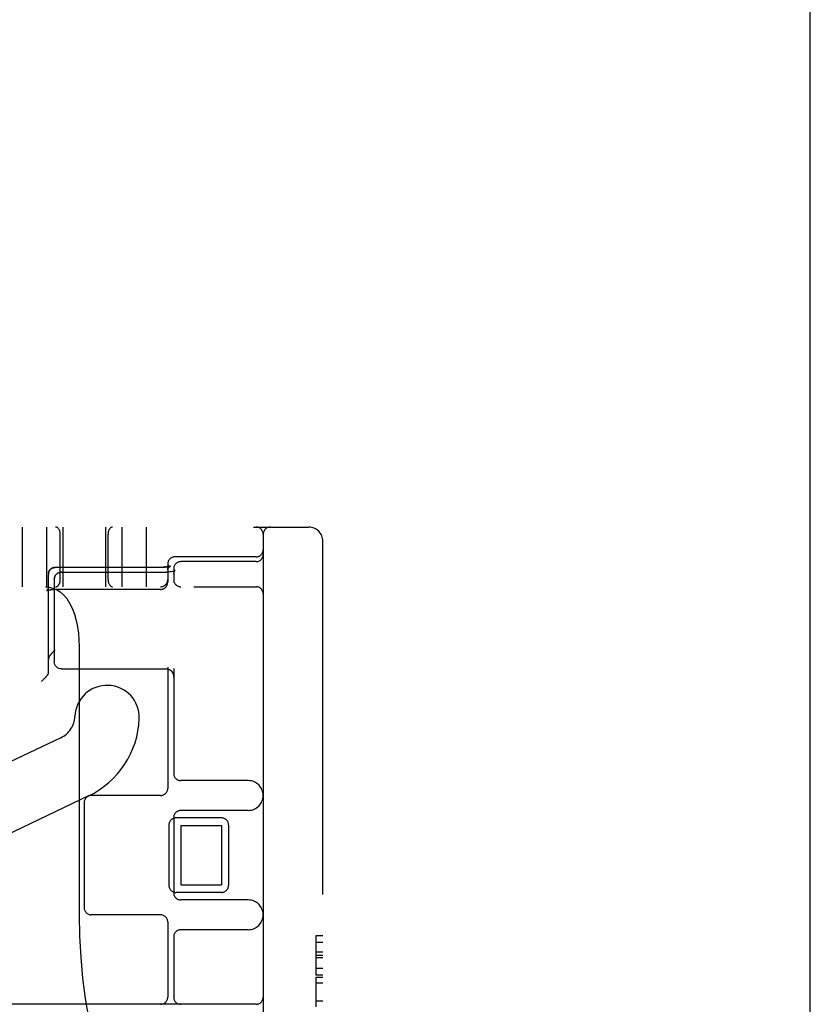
# Model space of a CAD drawing. Header units: inches. Extents: x 0 to 200, y 0 to 129.
# Tile 110 of 118: x 118.74 to 120.39, y 49.13 to 51.19. Entities that reach past the tile are written whole.
import ezdxf

# ---------------------------------------------------------------- set-up
doc = ezdxf.new("R2010")
doc.units = ezdxf.units.IN
doc.header["$LTSCALE"] = 11
doc.header["$MEASUREMENT"] = 0
doc.linetypes.add('HIDDEN', pattern=[0.2, 0.1, -0.1])
doc.layers.get('0').update_dxf_attribs({"linetype": 'CONTINUOUS'})
doc.layers.add('DEFAULT_2', color=8, linetype='HIDDEN')

msp = doc.modelspace()

# ---------------------------------------------------------------- linework, layer by layer
at = {"color": 3, "linetype": 'Continuous'}
msp.add_line((120.3927, 16.7508), (120.3927, 79.1258), dxfattribs=at)
at = {"layer": 'DEFAULT_2', "color": 8, "linetype": 'HIDDEN'}
for p, q in [((117.0267, 50.1258), (119.3417, 50.1258)), ((118.7417, 50.1258), (118.7417, 50.0008)), ((118.7927, 50.1258), (118.7927, 50.0008)), ((118.8267, 50.1258), (118.8267, 50.0008)), ((118.9167, 50.1258), (118.9167, 50.0008)), ((118.9507, 50.1258), (118.9507, 50.0008)), ((119.0017, 50.1258), (119.0017, 50.0008)), ((118.8217, 50.0158), (118.8217, 50.1108)), ((118.9217, 50.0158), (118.9217, 50.1108)), ((119.2467, 50.1108), (119.2467, 47.1408)), ((119.3717, 47.1558), (119.3717, 50.0958)), ((119.2317, 50.0633), (119.0617, 50.0633)), ((119.2317, 50.0533), (119.0742, 50.0533)), ((118.8003, 50.0363), (118.8006, 50.0367)), ((118.8006, 50.0366), (118.8009, 50.037)), ((118.8009, 50.0369), (118.8012, 50.0372)), ((118.8012, 50.0372), (118.8015, 50.0375)), ((118.8081, 50.0409), (118.8077, 50.0408)), ((118.8085, 50.041), (118.8081, 50.0409)), ((118.8084, 50.0409), (118.8088, 50.041)), ((118.8088, 50.041), (118.8092, 50.0411)), ((119.0325, 50.0412), (118.8112, 50.0412)), ((119.0355, 50.0412), (118.8112, 50.0412)), ((118.8242, 50.0314), (119.0442, 50.0314)), ((119.0479, 50.0315), (119.0442, 50.0314)), ((119.0467, 50.0483), (119.0467, 50.01)), ((119.0512, 50.0318), (119.0477, 50.0315)), ((119.0543, 50.0323), (119.0511, 50.0318)), ((119.0526, 50.0439), (119.0519, 50.0436)), ((119.0571, 50.033), (119.0543, 50.0323)), ((119.0593, 50.0337), (119.0571, 50.033)), ((119.0592, 50.0383), (119.0592, 50.0089)), ((119.0609, 50.0343), (119.0593, 50.0336)), ((119.0607, 50.0331), (119.0615, 50.0343)), ((119.0619, 50.0348), (119.0609, 50.0343)), ((119.0622, 50.035), (119.0619, 50.0348)), ((119.0621, 50.0349), (119.0622, 50.0349)), ((119.0622, 50.0349), (119.0622, 50.035)), ((118.7968, 50.0283), (118.7967, 50.0279)), ((118.7967, 50.0275), (118.7967, 50.0279)), ((118.7967, 49.8217), (118.7967, 50.0267)), ((118.7968, 50.0287), (118.7968, 50.0283)), ((118.8092, 50.0164), (118.8092, 49.8435)), ((116.9017, 50.0008), (119.2317, 50.0008)), ((118.7929, 49.9928), (118.7929, 49.9928)), ((118.7967, 50.0007), (118.7967, 50.0005)), ((118.8094, 49.9951), (118.8099, 49.9951)), ((118.8103, 49.9951), (118.8112, 49.9951)), ((119.0317, 49.9951), (118.8108, 49.9951)), ((119.0464, 50.0071), (119.0464, 50.0075)), ((118.8612, 49.8758), (118.8612, 49.3133)), ((118.8242, 49.8285), (119.0442, 49.8285)), ((119.0442, 49.8285), (119.0458, 49.8284)), ((119.0467, 49.8325), (119.0467, 49.5783)), ((119.0592, 49.8294), (119.0592, 49.6095)), ((118.784, 49.804), (118.7831, 49.8032)), ((118.7849, 49.8049), (118.784, 49.804)), ((118.7858, 49.8058), (118.7849, 49.8049)), ((118.7866, 49.8067), (118.7858, 49.8058)), ((118.7875, 49.8075), (118.7866, 49.8067)), ((118.7883, 49.8084), (118.7875, 49.8075)), ((118.789, 49.8092), (118.7883, 49.8084)), ((118.7898, 49.81), (118.789, 49.8092)), ((118.7904, 49.8107), (118.7898, 49.81)), ((118.7831, 49.8032), (118.7822, 49.8023)), ((118.8228, 49.6843), (118.6292, 49.5921)), ((119.2154, 49.5945), (119.0742, 49.5945)), ((118.8808, 49.5625), (118.4904, 49.3764)), ((119.0317, 49.5633), (118.8867, 49.5633)), ((118.8717, 49.5483), (118.8717, 49.3283)), ((119.0592, 49.517), (119.0592, 49.3595)), ((119.1592, 49.5164), (119.0642, 49.5164)), ((119.2154, 49.532), (119.0742, 49.532)), ((119.0492, 49.5014), (119.0492, 49.3752)), ((119.0742, 49.5008), (119.0742, 49.3758)), ((119.0742, 49.5008), (119.1592, 49.5008)), ((119.1592, 49.5008), (119.1592, 49.3758)), ((119.1742, 49.5014), (119.1742, 49.3752)), ((119.0742, 49.3758), (119.1592, 49.3758)), ((119.1592, 49.3602), (119.0642, 49.3602)), ((119.2154, 49.3445), (119.0742, 49.3445)), ((119.0317, 49.3133), (118.8867, 49.3133)), ((119.0467, 49.2983), (119.0467, 49.1408)), ((119.2154, 49.282), (119.0742, 49.282)), ((119.3567, 49.2694), (119.3567, 49.1869)), ((119.3717, 49.2694), (119.3567, 49.2694)), ((119.0592, 49.267), (119.0592, 49.1408)), ((119.3717, 49.255), (119.3567, 49.255)), ((119.3717, 49.2348), (119.3567, 49.2348)), ((119.3717, 49.2281), (119.3567, 49.2281)), ((119.3717, 49.2229), (119.3567, 49.2229)), ((119.3717, 49.2008), (119.3567, 49.2008)), ((119.3717, 49.1869), (119.3567, 49.1869)), ((119.3567, 49.1818), (119.3567, 49.1207)), ((119.3717, 49.1818), (119.3567, 49.1818)), ((119.3717, 49.1704), (119.3567, 49.1704)), ((119.2317, 49.1258), (118.6717, 49.1258)), ((119.3717, 49.1321), (119.3567, 49.1321))]:
    msp.add_line(p, q, dxfattribs=at)
for points in [[(118.8003, 50.0363), (118.8001, 50.036), (118.7998, 50.0357), (118.7996, 50.0354), (118.7994, 50.0351), (118.7991, 50.0348), (118.7989, 50.0344), (118.7987, 50.0341), (118.7985, 50.0337), (118.7983, 50.0334), (118.7981, 50.033), (118.7979, 50.0326), (118.7978, 50.0323), (118.7976, 50.0319), (118.7975, 50.0315), (118.7974, 50.0311), (118.7972, 50.0307), (118.7971, 50.0303), (118.797, 50.0299), (118.7969, 50.0295), (118.7969, 50.0291), (118.7968, 50.0287)], [(118.7969, 50.029), (118.7969, 50.0294), (118.797, 50.0298), (118.7971, 50.0302), (118.7972, 50.0306), (118.7973, 50.031), (118.7974, 50.0313), (118.7976, 50.0317), (118.7977, 50.0321), (118.7978, 50.0324), (118.798, 50.0328), (118.7982, 50.0331), (118.7984, 50.0335), (118.7985, 50.0338), (118.7987, 50.0342), (118.7989, 50.0345), (118.7992, 50.0348), (118.7994, 50.0352), (118.7996, 50.0355), (118.7999, 50.0358), (118.8001, 50.0361), (118.8004, 50.0364)], [(118.8014, 50.0375), (118.8018, 50.0378), (118.8021, 50.038), (118.8024, 50.0383), (118.8027, 50.0385), (118.803, 50.0387), (118.8034, 50.0389), (118.8037, 50.0391), (118.804, 50.0393), (118.8044, 50.0395), (118.8047, 50.0397), (118.8051, 50.0399), (118.8054, 50.04), (118.8058, 50.0402), (118.8062, 50.0403), (118.8065, 50.0404), (118.8069, 50.0406), (118.8073, 50.0407), (118.8077, 50.0408)], [(118.8077, 50.0408), (118.8074, 50.0407), (118.807, 50.0406), (118.8067, 50.0405), (118.8063, 50.0404), (118.806, 50.0402), (118.8056, 50.0401), (118.8053, 50.04), (118.8049, 50.0398), (118.8046, 50.0396), (118.8043, 50.0395), (118.8039, 50.0393), (118.8036, 50.0391), (118.8033, 50.0389), (118.803, 50.0387), (118.8026, 50.0384), (118.8023, 50.0382), (118.802, 50.038), (118.8017, 50.0377)], [(118.8092, 50.0411), (118.8096, 50.0411), (118.81, 50.0412), (118.8104, 50.0412), (118.8108, 50.0412), (118.8112, 50.0412)], [(118.8092, 50.0164), (118.8094, 50.0191), (118.8101, 50.0217), (118.8113, 50.0241), (118.813, 50.0264), (118.815, 50.0283), (118.8175, 50.0298), (118.8202, 50.0309), (118.8232, 50.0314), (118.8242, 50.0314)], [(118.8242, 50.0314), (118.8212, 50.0311), (118.8184, 50.0302), (118.8158, 50.0289), (118.8136, 50.027), (118.8117, 50.0247), (118.8103, 50.0221), (118.8095, 50.0193), (118.8092, 50.0164)], [(118.8112, 50.0412), (118.811, 50.0412), (118.8106, 50.0412), (118.8103, 50.0412), (118.8099, 50.0412), (118.8095, 50.0411)], [(119.0499, 50.0447), (119.0498, 50.0447), (119.0498, 50.0447), (119.0498, 50.0446), (119.0498, 50.0446), (119.0497, 50.0446), (119.0497, 50.0446), (119.0496, 50.0445), (119.0495, 50.0445), (119.0495, 50.0444), (119.0494, 50.0444), (119.0493, 50.0443), (119.0492, 50.0443), (119.049, 50.0442), (119.0489, 50.0441), (119.0487, 50.0441), (119.0486, 50.044), (119.0484, 50.0439), (119.0482, 50.0438), (119.048, 50.0438), (119.0478, 50.0437), (119.0476, 50.0436), (119.0474, 50.0435), (119.0471, 50.0434), (119.0469, 50.0433), (119.0466, 50.0433), (119.0463, 50.0432), (119.0461, 50.0431), (119.0458, 50.043), (119.0455, 50.0429), (119.0452, 50.0428), (119.0448, 50.0427), (119.0445, 50.0426), (119.0442, 50.0426), (119.0438, 50.0425), (119.0435, 50.0424), (119.0431, 50.0423), (119.0428, 50.0422), (119.0424, 50.0422), (119.042, 50.0421), (119.0416, 50.042), (119.0412, 50.0419), (119.0408, 50.0419), (119.0404, 50.0418), (119.04, 50.0418), (119.0396, 50.0417), (119.0392, 50.0416), (119.0387, 50.0416), (119.0383, 50.0415), (119.0379, 50.0415), (119.0375, 50.0415), (119.037, 50.0414), (119.0366, 50.0414), (119.0361, 50.0413), (119.0357, 50.0413), (119.0352, 50.0413), (119.0348, 50.0413), (119.0343, 50.0412), (119.0339, 50.0412), (119.0334, 50.0412), (119.033, 50.0412), (119.0325, 50.0412)], [(119.0519, 50.0436), (119.0518, 50.0436), (119.0517, 50.0435), (119.0515, 50.0435), (119.0514, 50.0434), (119.0512, 50.0434), (119.0511, 50.0433), (119.0509, 50.0433), (119.0507, 50.0432), (119.0505, 50.0431), (119.0502, 50.0431), (119.05, 50.043), (119.0497, 50.0429), (119.0495, 50.0429), (119.0492, 50.0428), (119.0489, 50.0427), (119.0486, 50.0426), (119.0483, 50.0426), (119.048, 50.0425), (119.0476, 50.0424), (119.0472, 50.0423), (119.0469, 50.0423), (119.0465, 50.0422), (119.0461, 50.0421), (119.0457, 50.0421), (119.0453, 50.042), (119.0448, 50.0419), (119.0444, 50.0419), (119.044, 50.0418), (119.0435, 50.0417), (119.0431, 50.0417), (119.0426, 50.0416), (119.0421, 50.0416), (119.0416, 50.0415), (119.0411, 50.0415), (119.0407, 50.0414), (119.0402, 50.0414), (119.0397, 50.0414), (119.0391, 50.0413), (119.0386, 50.0413), (119.0381, 50.0413), (119.0376, 50.0413), (119.0371, 50.0412), (119.0366, 50.0412), (119.0361, 50.0412), (119.0355, 50.0412)], [(119.0467, 50.0368), (119.0467, 50.0371), (119.0467, 50.0375), (119.0467, 50.0379), (119.0468, 50.0383), (119.0468, 50.0386), (119.0469, 50.039), (119.0469, 50.0394), (119.047, 50.0397), (119.0471, 50.04), (119.0472, 50.0404), (119.0473, 50.0407), (119.0474, 50.041), (119.0475, 50.0413), (119.0476, 50.0415), (119.0477, 50.0418), (119.0479, 50.042), (119.048, 50.0423), (119.0481, 50.0425), (119.0482, 50.0427), (119.0483, 50.0429), (119.0485, 50.0431), (119.0486, 50.0432), (119.0487, 50.0434), (119.0488, 50.0435), (119.0489, 50.0437), (119.049, 50.0438), (119.0491, 50.0439), (119.0492, 50.044), (119.0493, 50.0441), (119.0494, 50.0442), (119.0494, 50.0443), (119.0495, 50.0444), (119.0496, 50.0444), (119.0496, 50.0445), (119.0497, 50.0445), (119.0497, 50.0446), (119.0498, 50.0446), (119.0498, 50.0446), (119.0498, 50.0446), (119.0498, 50.0447), (119.0499, 50.0447)], [(119.0467, 50.0368), (119.0467, 50.037), (119.0467, 50.0372), (119.0467, 50.0374), (119.0467, 50.0375), (119.0467, 50.0377), (119.0468, 50.0379), (119.0468, 50.0381), (119.0469, 50.0382), (119.0469, 50.0384), (119.047, 50.0386), (119.0471, 50.0388), (119.0471, 50.039), (119.0472, 50.0391), (119.0473, 50.0393), (119.0474, 50.0395), (119.0475, 50.0397), (119.0476, 50.0399), (119.0478, 50.0401), (119.0479, 50.0402), (119.048, 50.0404), (119.0482, 50.0406), (119.0484, 50.0408), (119.0485, 50.041), (119.0487, 50.0412), (119.0489, 50.0414), (119.0491, 50.0415), (119.0493, 50.0417), (119.0495, 50.0419), (119.0497, 50.0421), (119.0499, 50.0423), (119.0501, 50.0424), (119.0503, 50.0426), (119.0506, 50.0428), (119.0508, 50.0429), (119.0511, 50.0431), (119.0513, 50.0432), (119.0516, 50.0434), (119.0518, 50.0435), (119.0521, 50.0437), (119.0523, 50.0438), (119.0526, 50.0439)], [(119.0592, 50.0274), (119.0593, 50.0289), (119.0599, 50.0313), (119.0607, 50.0331)], [(119.0592, 50.0274), (119.0593, 50.029), (119.0599, 50.0314)], [(119.0615, 50.0343), (119.0621, 50.0349), (119.0622, 50.0349)], [(118.7967, 50.0275), (118.7967, 50.0271), (118.7967, 50.0267)], [(118.7906, 50.0008), (118.7984, 50.0001), (118.8063, 49.9981), (118.8141, 49.9947), (118.8216, 49.9899), (118.8286, 49.9836), (118.8352, 49.9758), (118.8412, 49.9664), (118.8466, 49.9555), (118.8512, 49.9434), (118.855, 49.9303), (118.8577, 49.917), (118.8597, 49.9035), (118.8608, 49.8896), (118.8612, 49.8758)], [(118.7967, 50.0005), (118.7966, 50.0001), (118.7966, 49.9997), (118.7966, 49.9993), (118.7965, 49.999), (118.7965, 49.9986), (118.7964, 49.9982), (118.7963, 49.9979), (118.7962, 49.9976), (118.7961, 49.9972), (118.796, 49.9969), (118.7958, 49.9966), (118.7957, 49.9963), (118.7956, 49.996), (118.7954, 49.9957), (118.7953, 49.9955), (118.7951, 49.9952), (118.795, 49.995), (118.7948, 49.9948), (118.7947, 49.9946), (118.7946, 49.9944), (118.7944, 49.9942), (118.7943, 49.994), (118.7942, 49.9939), (118.794, 49.9938), (118.7939, 49.9936), (118.7938, 49.9935), (118.7937, 49.9934), (118.7936, 49.9933), (118.7935, 49.9932), (118.7934, 49.9932), (118.7933, 49.9931), (118.7932, 49.993), (118.7932, 49.993), (118.7931, 49.9929), (118.793, 49.9929), (118.793, 49.9929), (118.793, 49.9928), (118.7929, 49.9928), (118.7929, 49.9928), (118.7929, 49.9928), (118.7929, 49.9928)], [(118.7929, 49.9928), (118.7929, 49.9928), (118.7929, 49.9928), (118.7929, 49.9928), (118.7929, 49.9928), (118.7929, 49.9928), (118.793, 49.9928), (118.793, 49.9929), (118.7931, 49.9929), (118.7932, 49.9929), (118.7932, 49.993), (118.7933, 49.993), (118.7934, 49.993), (118.7936, 49.9931), (118.7937, 49.9931), (118.7938, 49.9932), (118.794, 49.9932), (118.7941, 49.9933), (118.7943, 49.9933), (118.7945, 49.9934), (118.7947, 49.9934), (118.7949, 49.9935), (118.7951, 49.9935), (118.7953, 49.9936), (118.7956, 49.9937), (118.7958, 49.9937), (118.7961, 49.9938), (118.7964, 49.9938), (118.7967, 49.9939), (118.797, 49.994), (118.7973, 49.994), (118.7976, 49.9941), (118.7979, 49.9941), (118.7983, 49.9942), (118.7986, 49.9943), (118.799, 49.9943), (118.7993, 49.9944), (118.7997, 49.9944), (118.8001, 49.9945), (118.8005, 49.9945), (118.8009, 49.9946), (118.8013, 49.9946), (118.8017, 49.9947), (118.8021, 49.9947), (118.8025, 49.9947), (118.803, 49.9948), (118.8034, 49.9948), (118.8038, 49.9948), (118.8043, 49.9949), (118.8047, 49.9949), (118.8052, 49.9949), (118.8056, 49.995), (118.8061, 49.995), (118.8066, 49.995), (118.807, 49.995), (118.8075, 49.9951), (118.808, 49.9951), (118.8084, 49.9951), (118.8089, 49.9951), (118.8094, 49.9951), (118.8099, 49.9951), (118.8103, 49.9951)], [(118.8039, 49.9948), (118.8043, 49.9949), (118.8048, 49.9949)], [(119.0317, 49.9951), (119.0319, 49.9951), (119.0323, 49.9951), (119.0327, 49.9952), (119.0331, 49.9952), (119.0335, 49.9952), (119.0339, 49.9953), (119.0343, 49.9954), (119.0347, 49.9954), (119.0351, 49.9955), (119.0355, 49.9956), (119.0359, 49.9957), (119.0362, 49.9958), (119.0366, 49.996), (119.037, 49.9961), (119.0374, 49.9962), (119.0377, 49.9964), (119.0381, 49.9966), (119.0385, 49.9967), (119.0388, 49.9969), (119.0392, 49.9971), (119.0395, 49.9973), (119.0398, 49.9975), (119.0402, 49.9977), (119.0405, 49.998), (119.0408, 49.9982), (119.0411, 49.9985), (119.0414, 49.9987), (119.0417, 49.999), (119.042, 49.9992), (119.0423, 49.9995), (119.0426, 49.9998), (119.0429, 50.0001), (119.0431, 50.0004), (119.0434, 50.0007), (119.0436, 50.001), (119.0438, 50.0013), (119.0441, 50.0017), (119.0443, 50.002), (119.0445, 50.0023), (119.0447, 50.0027), (119.0449, 50.003), (119.0451, 50.0034), (119.0453, 50.0037), (119.0454, 50.0041), (119.0456, 50.0044), (119.0457, 50.0048), (119.0459, 50.0052), (119.046, 50.0056), (119.0461, 50.0059), (119.0462, 50.0063), (119.0463, 50.0067), (119.0464, 50.0071), (119.0464, 50.0075), (119.0465, 50.0079), (119.0466, 50.0083), (119.0466, 50.0086), (119.0466, 50.009), (119.0467, 50.0094)], [(119.0467, 50.0094), (119.0467, 50.0098), (119.0467, 50.01)], [(118.7979, 49.8531), (118.7981, 49.8533), (118.7982, 49.8536), (118.7984, 49.8538), (118.7985, 49.8541), (118.7987, 49.8544), (118.7989, 49.8547), (118.7991, 49.8549), (118.7993, 49.8552), (118.7995, 49.8555), (118.7997, 49.8558), (118.7999, 49.8562), (118.8001, 49.8565), (118.8004, 49.8568), (118.8006, 49.8572), (118.8009, 49.8575), (118.8012, 49.8579), (118.8015, 49.8582), (118.8018, 49.8586), (118.8021, 49.859), (118.8024, 49.8594), (118.8027, 49.8598), (118.803, 49.8602), (118.8034, 49.8606), (118.8037, 49.861), (118.8041, 49.8614), (118.8044, 49.8618), (118.8048, 49.8623), (118.8052, 49.8627), (118.8056, 49.8631), (118.806, 49.8636), (118.8064, 49.864), (118.8068, 49.8644), (118.8072, 49.8649), (118.8076, 49.8653), (118.8081, 49.8658), (118.8085, 49.8662), (118.8089, 49.8667), (118.8094, 49.8671), (118.8098, 49.8675), (118.8103, 49.868), (118.8107, 49.8684), (118.8112, 49.8688)], [(118.7979, 49.8531), (118.7978, 49.8528), (118.7976, 49.8526), (118.7975, 49.8523), (118.7974, 49.852), (118.7973, 49.8517), (118.7972, 49.8514), (118.7971, 49.8512), (118.797, 49.8509), (118.7969, 49.8506), (118.7969, 49.8503), (118.7968, 49.85), (118.7967, 49.8497), (118.7967, 49.8494), (118.7967, 49.8491), (118.7967, 49.8488), (118.7967, 49.8485)], [(118.8242, 49.8285), (118.8212, 49.8288), (118.8184, 49.8296), (118.8158, 49.831), (118.8136, 49.8329), (118.8117, 49.8351), (118.8103, 49.8377), (118.8095, 49.8406), (118.8092, 49.8435)], [(119.0458, 49.8284), (119.048, 49.8279), (119.0503, 49.8271), (119.0524, 49.8258), (119.0544, 49.8241), (119.0561, 49.8219), (119.0576, 49.8192), (119.0586, 49.816), (119.0591, 49.8122), (119.0592, 49.8109)], [(119.048, 49.828), (119.0501, 49.8272), (119.0522, 49.826), (119.0542, 49.8243), (119.0559, 49.8222), (119.0574, 49.8195), (119.0585, 49.8164), (119.0591, 49.8129), (119.0592, 49.8109)], [(118.7945, 49.8155), (118.7943, 49.8153), (118.7941, 49.815), (118.7939, 49.8148), (118.7937, 49.8145), (118.7935, 49.8142), (118.7933, 49.814), (118.793, 49.8137), (118.7928, 49.8134), (118.7925, 49.8131), (118.7923, 49.8128), (118.792, 49.8124), (118.7917, 49.8121), (118.7914, 49.8118), (118.7911, 49.8114), (118.7908, 49.8111), (118.7904, 49.8107)], [(118.7967, 49.8217), (118.7967, 49.8214), (118.7966, 49.8211), (118.7966, 49.8208), (118.7966, 49.8204), (118.7965, 49.8201), (118.7965, 49.8198), (118.7964, 49.8194), (118.7963, 49.8191), (118.7962, 49.8188), (118.7961, 49.8185), (118.796, 49.8182), (118.7959, 49.8179), (118.7957, 49.8176), (118.7956, 49.8172), (118.7954, 49.8169), (118.7953, 49.8167), (118.7951, 49.8164), (118.7949, 49.8161), (118.7947, 49.8158), (118.7945, 49.8155)], [(118.8612, 49.3133), (118.862, 49.2686), (118.8645, 49.2243), (118.8685, 49.1808), (118.8741, 49.1383), (118.8811, 49.0973), (118.8896, 49.0581), (118.8994, 49.021), (118.9104, 48.9863), (118.9225, 48.9543), (118.9355, 48.9253), (118.9492, 48.8995), (118.9635, 48.8769), (118.9781, 48.8579), (118.993, 48.8422), (119.0079, 48.8299), (119.023, 48.8209), (119.0385, 48.8152), (119.0542, 48.8133)]]:
    msp.add_lwpolyline(points, dxfattribs=at)
for centre, radius, start, end in [((119.2317, 50.1108), 0.015, 0, 90), ((119.2617, 50.1108), 0.015, 90, 180), ((119.3417, 50.0958), 0.03, 0, 90), ((119.2317, 50.0783), 0.015, 270, 360), ((119.0617, 50.0483), 0.015, 90, 180), ((119.0742, 50.0383), 0.015, 90, 180), ((119.2317, 50.0683), 0.015, 270, 360), ((119.0317, 50.0158), 0.015, 270, 360), ((119.0742, 50.0158), 0.015, 180, 270), ((119.2317, 49.9858), 0.015, 0, 90), ((118.9197, 49.7267), 0.0675, 357.8274, 177.8274), ((118.8004, 49.7312), 0.0519, 295.49, 357.8274), ((118.8004, 49.7312), 0.1869, 295.49, 357.8274), ((119.0742, 49.6095), 0.015, 180, 270), ((119.0317, 49.5783), 0.015, 270, 360), ((119.2154, 49.5633), 0.0312, 270, 90), ((118.8867, 49.5483), 0.015, 90, 180), ((119.0642, 49.5014), 0.015, 90, 180), ((119.0742, 49.517), 0.015, 90, 180), ((119.1592, 49.5014), 0.015, 0, 90), ((119.0642, 49.3752), 0.015, 180, 270), ((119.1592, 49.3752), 0.015, 270, 360), ((119.0742, 49.3595), 0.015, 180, 270), ((119.2154, 49.3133), 0.0312, 270, 90), ((118.8867, 49.3283), 0.015, 180, 270), ((119.0317, 49.2983), 0.015, 0, 90), ((119.0742, 49.267), 0.015, 90, 180), ((119.0317, 49.1408), 0.015, 270, 360), ((119.0742, 49.1408), 0.015, 180, 270), ((119.2317, 49.1408), 0.015, 270, 360)]:
    msp.add_arc(centre, radius, start, end, dxfattribs=at)
for centre, start_param, end_param in [((118.812, 50.1108), -1.570796, 0), ((118.9313, 50.1108), 0, 1.570796), ((118.812, 50.0158), -3.141593, -1.570796), ((118.9313, 50.0158), -4.712389, -3.141593)]:
    msp.add_ellipse(centre, major_axis=(0, 0.015), ratio=0.644444, start_param=start_param, end_param=end_param, dxfattribs=at)

doc.saveas('drawing.dxf')
